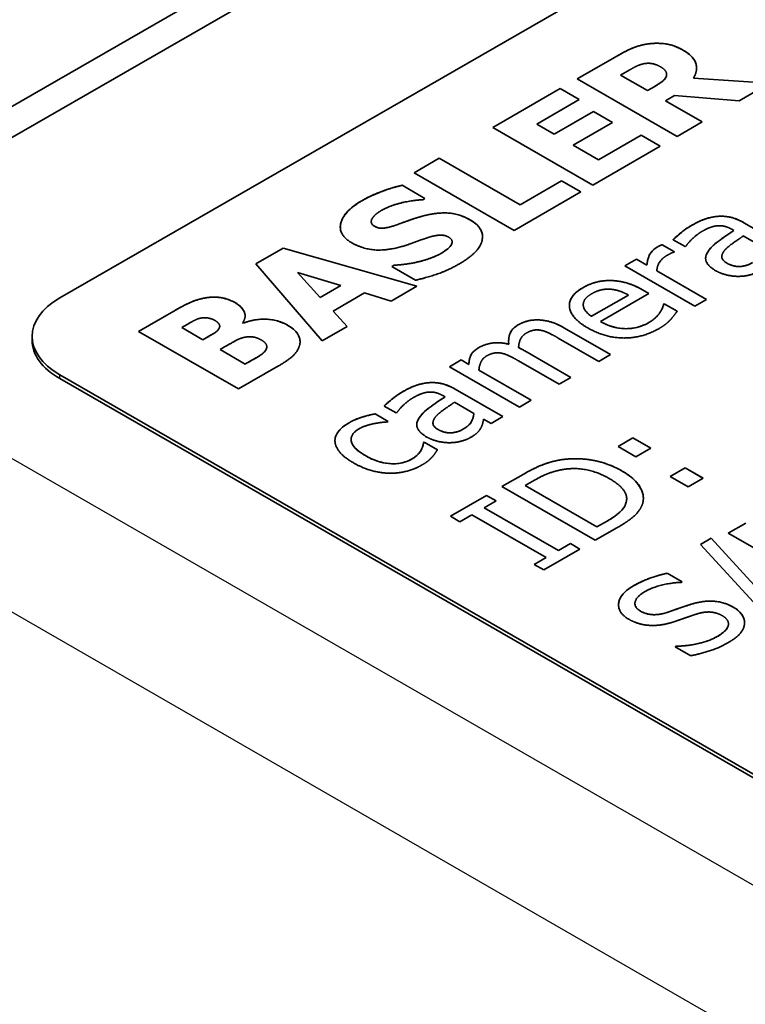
# Model space of a CAD drawing. Header units: millimetres. Extents: x 0 to 210, y 0 to 149.
# Tile 17 of 24: x 141 to 145, y 124 to 129. Entities that reach past the tile are written whole.
import ezdxf

# ---------------------------------------------------------------- set-up
doc = ezdxf.new("R2010")
doc.units = ezdxf.units.MM
doc.header["$LTSCALE"] = 0.5
doc.layers.add('Sichtbar (ISO)', color=7, linetype='Continuous', lineweight=35)
doc.layers.add('Sichtbar schmal (ISO)', color=7, linetype='Continuous', lineweight=25)

msp = doc.modelspace()

# ---------------------------------------------------------------- linework, layer by layer
at = {"layer": 'Sichtbar (ISO)'}
for p, q in [((148.8947, 133.0688), (139.3487, 127.5716)), ((139.4918, 127.489), (148.9671, 132.9455)), ((141.2243, 127.4891), (149.0025, 131.9682)), ((144.349, 128.8377), (144.349, 128.8377)), ((143.9699, 128.6521), (144.1831, 128.7748)), ((143.97, 128.6521), (144.1831, 128.7748)), ((144.2446, 128.6979), (144.1999, 128.6721)), ((144.5003, 128.3467), (143.9699, 128.6521)), ((144.1999, 128.6721), (144.3426, 128.59)), ((144.1999, 128.6721), (144.3426, 128.5899)), ((144.1999, 128.6721), (144.1999, 128.6721)), ((144.4438, 128.6748), (144.4438, 128.6749)), ((144.5862, 128.656), (144.5862, 128.6561)), ((144.5862, 128.6561), (144.9902, 128.6288)), ((144.5862, 128.656), (144.9901, 128.6288)), ((143.5213, 128.3937), (143.8797, 128.6001)), ((143.5213, 128.3937), (143.8797, 128.6001)), ((143.8797, 128.6001), (143.9807, 128.5419)), ((143.8797, 128.6001), (143.8797, 128.6001)), ((143.8797, 128.6001), (143.9807, 128.542)), ((144.3426, 128.59), (144.3808, 128.612)), ((144.3426, 128.5899), (144.3808, 128.612)), ((144.3426, 128.5899), (144.3426, 128.59)), ((144.9902, 128.6288), (144.8282, 128.5355)), ((143.9807, 128.542), (143.7546, 128.4118)), ((144.4861, 128.5628), (144.438, 128.535)), ((144.438, 128.535), (144.6326, 128.4229)), ((144.438, 128.535), (144.438, 128.535)), ((144.438, 128.535), (144.6326, 128.4229)), ((144.8282, 128.5355), (144.4861, 128.5628)), ((143.8479, 128.358), (144.0563, 128.4781)), ((143.8479, 128.3581), (144.0563, 128.4781)), ((144.0563, 128.4781), (144.1573, 128.4199)), ((144.0563, 128.4781), (144.0563, 128.4781)), ((144.0563, 128.4781), (144.1573, 128.42)), ((144.6326, 128.4229), (144.5003, 128.3467)), ((144.0516, 128.0883), (143.5213, 128.3937)), ((143.7546, 128.4117), (143.7546, 128.4118)), ((143.7546, 128.4118), (143.8479, 128.3581)), ((143.7546, 128.4117), (143.8479, 128.358)), ((144.1573, 128.42), (143.9489, 128.2999)), ((143.8479, 128.358), (143.8479, 128.3581)), ((144.083, 128.2227), (144.309, 128.3529)), ((144.083, 128.2227), (144.309, 128.3528)), ((144.309, 128.3528), (144.309, 128.3529)), ((144.309, 128.3529), (144.41, 128.2947)), ((144.309, 128.3528), (144.41, 128.2947)), ((143.9489, 128.2999), (144.083, 128.2227)), ((143.9489, 128.2999), (144.083, 128.2227)), ((143.9489, 128.2999), (143.9489, 128.2999)), ((144.41, 128.2947), (144.0516, 128.0883)), ((143.104, 128.1534), (143.2372, 128.2301)), ((143.104, 128.1534), (143.2372, 128.2301)), ((143.2372, 128.2301), (143.6665, 127.9829)), ((143.2372, 128.2301), (143.2372, 128.2301)), ((143.2372, 128.2301), (143.6665, 127.9829)), ((144.083, 128.2227), (144.083, 128.2227)), ((143.6343, 127.848), (143.104, 128.1534)), ((143.6665, 127.9829), (143.887, 128.1099)), ((143.6665, 127.9829), (143.887, 128.1098)), ((143.887, 128.1099), (143.988, 128.0517)), ((143.887, 128.1098), (143.887, 128.1099)), ((143.887, 128.1098), (143.988, 128.0517)), ((143.0408, 128.0868), (143.162, 128.017)), ((143.0408, 128.0868), (143.0408, 128.0868)), ((143.0408, 128.0868), (143.162, 128.017)), ((143.162, 128.017), (143.1504, 128.0104)), ((143.988, 128.0517), (143.6343, 127.848)), ((143.6665, 127.9829), (143.6665, 127.9829)), ((143.1491, 127.9235), (143.1491, 127.9235)), ((142.877, 127.8948), (142.877, 127.8948)), ((144.801, 127.8469), (144.789, 127.8538)), ((144.801, 127.8469), (144.801, 127.8469)), ((144.854, 127.8885), (145.1079, 127.7423)), ((144.854, 127.8884), (145.1078, 127.7422)), ((144.5423, 127.7617), (144.4785, 127.7984)), ((144.9538, 127.7589), (144.8508, 127.8183)), ((142.2646, 127.6701), (142.4099, 127.7537)), ((142.2647, 127.67), (142.4099, 127.7537)), ((142.4099, 127.7537), (143.1194, 127.5515)), ((142.4099, 127.7537), (142.4099, 127.7537)), ((142.4099, 127.7537), (143.1194, 127.5515)), ((143.2991, 127.7673), (143.2991, 127.7673)), ((143.3057, 127.7872), (143.3057, 127.7872)), ((144.4204, 127.7718), (144.4853, 127.7344)), ((144.4204, 127.7718), (144.4204, 127.7718)), ((144.4204, 127.7718), (144.4853, 127.7344)), ((144.5459, 127.7637), (144.5423, 127.7617)), ((144.2214, 127.6596), (144.284, 127.6956)), ((144.2214, 127.6595), (144.284, 127.6956)), ((144.284, 127.6956), (144.284, 127.6956)), ((144.284, 127.6956), (144.3393, 127.6637)), ((144.284, 127.6956), (144.3393, 127.6637)), ((144.4853, 127.7344), (144.4821, 127.7326)), ((144.6634, 127.7353), (144.6634, 127.7353)), ((144.7368, 127.7075), (144.7368, 127.7076)), ((142.6158, 127.2615), (142.2646, 127.6701)), ((142.9858, 127.6562), (142.9978, 127.6631)), ((142.9858, 127.6562), (142.9978, 127.6631)), ((143.1121, 127.5835), (142.9858, 127.6562)), ((142.9978, 127.6631), (142.9978, 127.6631)), ((144.5928, 127.4457), (144.2214, 127.6596)), ((144.3393, 127.6637), (144.3393, 127.6637)), ((142.7155, 127.5545), (142.486, 127.6243)), ((142.486, 127.6243), (142.6067, 127.4919)), ((142.486, 127.6242), (142.486, 127.6243)), ((142.486, 127.6242), (142.6067, 127.4918)), ((144.3919, 127.6335), (144.6554, 127.4817)), ((144.3919, 127.6334), (144.3919, 127.6335)), ((144.3919, 127.6334), (144.6554, 127.4817)), ((142.6067, 127.4919), (142.7155, 127.5545)), ((142.6067, 127.4918), (142.7155, 127.5545)), ((142.7155, 127.5545), (142.7155, 127.5545)), ((143.1194, 127.5515), (142.9823, 127.4726)), ((144.1476, 127.5815), (144.1476, 127.5815)), ((141.9973, 127.4894), (141.9973, 127.4894)), ((142.6067, 127.4918), (142.6067, 127.4919)), ((142.841, 127.5159), (142.6742, 127.4199)), ((142.9823, 127.4726), (142.841, 127.5159)), ((144.0453, 127.3919), (144.2415, 127.5048)), ((144.0453, 127.3918), (144.2415, 127.5048)), ((144.3502, 127.5124), (144.0931, 127.3644)), ((144.2415, 127.5048), (144.2415, 127.5048)), ((144.3161, 127.5321), (144.3502, 127.5124)), ((144.3161, 127.532), (144.3501, 127.5124)), ((144.6554, 127.4817), (144.5928, 127.4457)), ((144.0016, 127.4521), (144.0016, 127.4521)), ((144.428, 127.4556), (144.4316, 127.4577)), ((144.428, 127.4556), (144.4316, 127.4576)), ((144.428, 127.4556), (144.428, 127.4556)), ((144.4316, 127.4576), (144.4316, 127.4577)), ((144.4316, 127.4577), (144.4998, 127.4184)), ((144.4316, 127.4576), (144.4998, 127.4184)), ((141.6423, 127.3117), (141.8293, 127.4194)), ((141.6424, 127.3117), (141.8293, 127.4193)), ((142.6742, 127.4199), (142.749, 127.3382)), ((142.6742, 127.4198), (142.6742, 127.4199)), ((142.6742, 127.4198), (142.749, 127.3382)), ((144.0453, 127.3918), (144.0453, 127.3919)), ((144.4087, 127.4117), (144.4087, 127.4117)), ((141.8804, 127.3375), (141.8714, 127.3323)), ((141.8714, 127.3323), (141.984, 127.2674)), ((141.8714, 127.3322), (141.8714, 127.3323)), ((141.8714, 127.3322), (141.984, 127.2674)), ((142.0687, 127.3255), (142.0687, 127.3256)), ((142.073, 127.3394), (142.073, 127.3394)), ((142.1946, 127.357), (142.1972, 127.3555)), ((142.1946, 127.357), (142.1946, 127.357)), ((142.1946, 127.357), (142.1972, 127.3555)), ((142.1972, 127.3555), (142.1972, 127.3555)), ((142.749, 127.3382), (142.6158, 127.2615)), ((143.7653, 127.3724), (143.7653, 127.3725)), ((143.9021, 127.3297), (144.1468, 127.1888)), ((143.9021, 127.3297), (144.1468, 127.1888)), ((144.0931, 127.3643), (144.0931, 127.3644)), ((141.0779, 127.265), (141.0779, 127.2855)), ((142.1727, 127.0063), (141.6423, 127.3117)), ((141.984, 127.2674), (142.0008, 127.2771)), ((141.984, 127.2674), (142.0008, 127.277)), ((144.0842, 127.1528), (143.8692, 127.2766)), ((141.984, 127.2674), (141.984, 127.2674)), ((142.0992, 127.2293), (142.0747, 127.2152)), ((142.323, 127.2301), (142.323, 127.2302)), ((143.6065, 127.2435), (143.6065, 127.2436)), ((143.6586, 127.226), (143.6586, 127.226)), ((142.0747, 127.2152), (142.2083, 127.1382)), ((142.0747, 127.2152), (142.2083, 127.1382)), ((142.0747, 127.2152), (142.0747, 127.2152)), ((142.3171, 127.2127), (142.3171, 127.2127)), ((143.6915, 127.2085), (143.9362, 127.0676)), ((143.6915, 127.2084), (143.9362, 127.0675)), ((144.1468, 127.1888), (144.0842, 127.1528)), ((142.3845, 127.1283), (142.1727, 127.0063)), ((142.2083, 127.1382), (142.2156, 127.1424)), ((142.2083, 127.1382), (142.2156, 127.1424)), ((142.2083, 127.1382), (142.2083, 127.1382)), ((143.2916, 127.1241), (143.3542, 127.1602)), ((143.6631, 126.9102), (143.2916, 127.1241)), ((143.2917, 127.1241), (143.3542, 127.1601)), ((143.3542, 127.1601), (143.3542, 127.1602)), ((143.3542, 127.1602), (143.3951, 127.1366)), ((143.3542, 127.1601), (143.3951, 127.1366)), ((143.3951, 127.1366), (143.3951, 127.1366)), ((143.8736, 127.0315), (143.6586, 127.1553)), ((146.7044, 123.9261), (141.2243, 127.0819)), ((143.4481, 127.1061), (143.7256, 126.9463)), ((143.4481, 127.1061), (143.4481, 127.1061)), ((143.4481, 127.1061), (143.7256, 126.9463)), ((143.9362, 127.0676), (143.8736, 127.0315)), ((141.2243, 127.0614), (146.7044, 123.9057)), ((143.2684, 126.9643), (143.2563, 126.9712)), ((143.2684, 126.9643), (143.2684, 126.9643)), ((143.3213, 127.0059), (143.5752, 126.8597)), ((143.3213, 127.0058), (143.5752, 126.8596)), ((143.0096, 126.8791), (142.9459, 126.9158)), ((143.4212, 126.8763), (143.3181, 126.9357)), ((143.7256, 126.9463), (143.6631, 126.9102)), ((142.8973, 126.8739), (142.8973, 126.874)), ((142.8973, 126.874), (142.9675, 126.8336)), ((142.8973, 126.8739), (142.9675, 126.8335)), ((143.0133, 126.8811), (143.0096, 126.8791)), ((143.4212, 126.8763), (143.4212, 126.8763)), ((143.5752, 126.8597), (143.5126, 126.8236)), ((142.9675, 126.8336), (142.9639, 126.8315)), ((143.1308, 126.8527), (143.1308, 126.8527)), ((143.2042, 126.8249), (143.2042, 126.825)), ((143.5126, 126.8236), (143.4733, 126.8463)), ((142.7704, 126.7388), (142.7704, 126.7389)), ((143.154, 126.722), (143.1577, 126.7241)), ((143.154, 126.722), (143.1577, 126.724)), ((143.154, 126.722), (143.154, 126.722)), ((143.1577, 126.724), (143.1577, 126.7241)), ((143.1577, 126.7241), (143.2279, 126.6837)), ((143.1577, 126.724), (143.2278, 126.6836)), ((144.186, 126.7006), (144.2654, 126.7463)), ((144.186, 126.7006), (144.2654, 126.7463)), ((144.2807, 126.6461), (144.186, 126.7006)), ((144.2654, 126.7463), (144.3601, 126.6918)), ((144.2654, 126.7463), (144.2654, 126.7463)), ((144.2654, 126.7463), (144.3601, 126.6918)), ((144.3601, 126.6918), (144.2807, 126.6461)), ((143.5703, 126.4883), (143.683, 126.5532)), ((143.5703, 126.4883), (143.683, 126.5532)), ((144.4628, 126.5412), (144.5422, 126.5869)), ((144.4628, 126.5412), (144.5422, 126.5869)), ((144.5574, 126.4867), (144.4628, 126.5412)), ((144.5422, 126.5869), (144.6369, 126.5324)), ((144.5422, 126.5869), (144.5422, 126.5869)), ((144.5422, 126.5869), (144.6368, 126.5324)), ((144.0653, 126.2033), (143.5703, 126.4883)), ((143.7432, 126.5223), (143.693, 126.4934)), ((143.693, 126.4934), (144.0741, 126.2739)), ((143.693, 126.4933), (143.693, 126.4934)), ((143.693, 126.4933), (144.0741, 126.2739)), ((144.6369, 126.5324), (144.5574, 126.4867)), ((143.2971, 126.331), (143.4889, 126.4414)), ((143.2972, 126.331), (143.4889, 126.4414)), ((143.4889, 126.4414), (143.5394, 126.4123)), ((143.4889, 126.4414), (143.4889, 126.4414)), ((143.4889, 126.4414), (143.5394, 126.4123)), ((143.5394, 126.4123), (143.4764, 126.376)), ((144.2281, 126.4005), (144.2281, 126.4005)), ((144.232, 126.4233), (144.232, 126.4234)), ((143.4107, 126.3382), (143.3477, 126.3019)), ((143.8046, 126.1113), (143.4107, 126.3382)), ((143.4764, 126.376), (143.8703, 126.1492)), ((143.4764, 126.376), (143.4764, 126.376)), ((143.4764, 126.376), (143.8703, 126.1492)), ((143.3477, 126.3019), (143.2971, 126.331)), ((144.0741, 126.2739), (144.1242, 126.3028)), ((144.0741, 126.2739), (144.1242, 126.3028)), ((144.7707, 126.241), (144.8642, 126.2948)), ((144.7708, 126.2409), (144.8642, 126.2947)), ((144.1792, 126.2689), (144.0653, 126.2033)), ((144.0741, 126.2739), (144.0741, 126.2739)), ((145.2657, 125.9559), (144.7707, 126.241)), ((143.8703, 126.1492), (143.9333, 126.1855)), ((143.8703, 126.1492), (143.9333, 126.1854)), ((143.9333, 126.1854), (143.9333, 126.1855)), ((143.9333, 126.1855), (143.9838, 126.1564)), ((143.9333, 126.1854), (143.9838, 126.1563)), ((144.6231, 126.1814), (144.6801, 126.2142)), ((144.6231, 126.1813), (144.6801, 126.2141)), ((145.0547, 125.7106), (144.6231, 126.1814)), ((144.6801, 126.2141), (144.6801, 126.2142)), ((144.6801, 126.2142), (145.1109, 125.743)), ((144.6801, 126.2141), (145.1109, 125.7429)), ((143.9838, 126.1564), (143.7921, 126.046)), ((143.8703, 126.1492), (143.8703, 126.1492)), ((143.7416, 126.075), (143.8046, 126.1113)), ((143.7416, 126.0751), (143.8046, 126.1113)), ((143.7921, 126.046), (143.7416, 126.0751)), ((143.8046, 126.1113), (143.8046, 126.1113)), ((144.4474, 126.028), (144.5261, 125.9827)), ((144.4474, 126.028), (144.4474, 126.028)), ((144.4474, 126.028), (144.526, 125.9827)), ((144.5261, 125.9827), (144.5212, 125.98)), ((144.2758, 125.8673), (144.2758, 125.8673)), ((144.7718, 125.7596), (144.7718, 125.7597)), ((144.4896, 125.6383), (144.4944, 125.6411)), ((144.4896, 125.6383), (144.4944, 125.6411)), ((144.5722, 125.5907), (144.4896, 125.6383)), ((144.4944, 125.6411), (144.4944, 125.6411))]:
    msp.add_line(p, q, dxfattribs=at)
for centre, major_axis, ratio, start_param, end_param in [((140.975, 126.205), (-3.5099, -6.0951), 0.578093, 3.160146, 6.264632), ((141.5779, 127.2855), (-0.5, 0), 0.575862, 5.497787, 7.068583), ((141.5779, 127.265), (-0.5, 0), 0.575862, 0, 0.785398)]:
    msp.add_ellipse(centre, major_axis=major_axis, ratio=ratio, start_param=start_param, end_param=end_param, dxfattribs=at)
for points, knots in [([(144.349, 128.8377), (144.3679, 128.8401), (144.3871, 128.841), (144.437, 128.839), (144.4579, 128.8338), (144.488, 128.8262), (144.5095, 128.8165), (144.5282, 128.8057)], [-0.02212042, -0.02212042, -0.02212042, -0.02212042, -0.01969715, -0.01969715, -0.01586883, -0.01586883, 0, 0, 0, 0]), ([(144.1831, 128.7748), (144.227, 128.8001), (144.2552, 128.8116), (144.291, 128.8262), (144.3188, 128.8335), (144.349, 128.8377)], [-0.02633194, -0.02633194, -0.02633194, -0.02633194, -0.01864917, -0.01864917, 0, 0, 0, 0]), ([(144.5282, 128.8057), (144.5499, 128.7933), (144.5693, 128.7791), (144.591, 128.7533), (144.6, 128.7392), (144.6024, 128.7156), (144.6026, 128.7127), (144.6026, 128.7097)], [-0.07820456, -0.07820456, -0.07820456, -0.07820456, -0.04380744, -0.04380744, -0.02235076, -0.02235076, -0.01924056, -0.01924056, -0.01924056, -0.01924056]), ([(144.3808, 128.612), (144.4187, 128.6338), (144.4302, 128.6461), (144.4383, 128.6552), (144.4419, 128.6615), (144.4431, 128.6681)], [-0.01066356, -0.01066356, -0.01066356, -0.01066356, -0.00698815, -0.00698815, 0, 0, 0, 0]), ([(142.8272, 128.0049), (142.8692, 128.0291), (142.908, 128.0448), (142.9654, 128.0666), (143.0023, 128.0782), (143.0408, 128.0868)], [-0.04127911, -0.04127911, -0.04127911, -0.04127911, -0.02474, -0.02474, 0, 0, 0, 0]), ([(142.7128, 127.8651), (142.7128, 127.8657), (142.7128, 127.8662), (142.7132, 127.8849), (142.72, 127.9074), (142.7581, 127.9589), (142.7899, 127.9834), (142.8272, 128.0049)], [-0.05911222, -0.05911222, -0.05911222, -0.05911222, -0.05830414, -0.05830414, -0.03162679, -0.03162679, 0, 0, 0, 0]), ([(143.0172, 127.8792), (143.0382, 127.8868), (143.0592, 127.8944), (143.1023, 127.9098), (143.1258, 127.917), (143.1491, 127.9235)], [-0.03043191, -0.03043191, -0.03043191, -0.03043191, -0.0155326, -0.0155326, 0, 0, 0, 0]), ([(143.1491, 127.9235), (143.1689, 127.9287), (143.1898, 127.9333), (143.2295, 127.9389), (143.2485, 127.9404), (143.2888, 127.9401), (143.3094, 127.9378), (143.3567, 127.926), (143.3799, 127.9158), (143.4001, 127.9042)], [-0.05742272, -0.05742272, -0.05742272, -0.05742272, -0.04326426, -0.04326426, -0.03095566, -0.03095566, -0.01711897, -0.01711897, 0, 0, 0, 0]), ([(143.4001, 127.9042), (143.4118, 127.8974), (143.4225, 127.8901), (143.4404, 127.8746), (143.4476, 127.8667), (143.4629, 127.8439), (143.4673, 127.8291), (143.4673, 127.8138)], [-0.12284855, -0.12284855, -0.12284855, -0.12284855, -0.10612901, -0.10612901, -0.09029004, -0.09029004, -0.0634258, -0.0634258, -0.0634258, -0.0634258]), ([(144.5752, 127.8734), (144.6064, 127.8914), (144.6308, 127.9022), (144.6706, 127.9156), (144.6919, 127.92), (144.7148, 127.9219)], [-0.02767211, -0.02767211, -0.02767211, -0.02767211, -0.01384626, -0.01384626, 0, 0, 0, 0]), ([(144.7148, 127.9219), (144.7265, 127.9229), (144.7383, 127.923), (144.7616, 127.9213), (144.773, 127.9195), (144.8108, 127.9105), (144.8341, 127.8999), (144.854, 127.8884)], [-0.03229113, -0.03229113, -0.03229113, -0.03229113, -0.02445745, -0.02445745, -0.01684085, -0.01684085, 0, 0, 0, 0]), ([(142.877, 127.8948), (142.877, 127.8939), (142.877, 127.8931), (142.8776, 127.8865), (142.8796, 127.8827), (142.8843, 127.8761), (142.8883, 127.8727), (142.8934, 127.8698)], [-0.0078737, -0.0078737, -0.0078737, -0.0078737, -0.007410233, -0.007410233, -0.004354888, -0.004354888, 0, 0, 0, 0]), ([(142.8934, 127.8698), (142.898, 127.8671), (142.903, 127.8648), (142.914, 127.8614), (142.9195, 127.8602), (142.935, 127.8587), (142.9432, 127.8595), (142.9662, 127.8625), (142.9899, 127.8693), (143.0172, 127.8792)], [-0.03159333, -0.03159333, -0.03159333, -0.03159333, -0.02802741, -0.02802741, -0.02472175, -0.02472175, -0.01934154, -0.01934154, 0, 0, 0, 0]), ([(144.4785, 127.7984), (144.4913, 127.8114), (144.5121, 127.8288), (144.5344, 127.8476), (144.5537, 127.861), (144.5752, 127.8734)], [-0.02365142, -0.02365142, -0.02365142, -0.02365142, -0.01824551, -0.01824551, 0, 0, 0, 0]), ([(144.6634, 127.7353), (144.68, 127.7612), (144.7072, 127.7816), (144.7438, 127.8089), (144.7722, 127.8283), (144.801, 127.8469)], [-0.03594702, -0.03594702, -0.03594702, -0.03594702, -0.02593098, -0.02593098, 0, 0, 0, 0]), ([(143.2492, 127.7267), (143.2613, 127.7337), (143.2749, 127.7439), (143.2884, 127.7547), (143.2952, 127.7611), (143.2991, 127.7673)], [-0.01228092, -0.01228092, -0.01228092, -0.01228092, -0.00682803, -0.00682803, 0, 0, 0, 0]), ([(143.2991, 127.7673), (143.3014, 127.7707), (143.3032, 127.7742), (143.3052, 127.781), (143.3057, 127.7841), (143.3057, 127.7872)], [-0.0216712, -0.0216712, -0.0216712, -0.0216712, -0.01596068, -0.01596068, -0.0111088, -0.0111088, -0.0111088, -0.0111088]), ([(144.3393, 127.6637), (144.343, 127.7011), (144.3531, 127.7204), (144.3706, 127.7424), (144.3803, 127.7511), (144.3931, 127.7584)], [-0.02518167, -0.02518167, -0.02518167, -0.02518167, -0.01080812, -0.01080812, 0, 0, 0, 0]), ([(144.3931, 127.7584), (144.4008, 127.7629), (144.4051, 127.7651), (144.4118, 127.7684), (144.4161, 127.7702), (144.4204, 127.7718)], [-0.005226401, -0.005226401, -0.005226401, -0.005226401, -0.003044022, -0.003044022, 0, 0, 0, 0]), ([(142.9978, 127.6631), (143.0622, 127.6661), (143.1106, 127.6763), (143.1823, 127.6954), (143.2186, 127.709), (143.2492, 127.7267)], [-0.0473825, -0.0473825, -0.0473825, -0.0473825, -0.0260229, -0.0260229, 0, 0, 0, 0]), ([(144.7368, 127.7075), (144.7368, 127.7074), (144.7368, 127.7072), (144.7369, 127.7015), (144.739, 127.6962), (144.7478, 127.6844), (144.7556, 127.6785), (144.7645, 127.6734)], [-0.01350109, -0.01350109, -0.01350109, -0.01350109, -0.01336056, -0.01336056, -0.00759544, -0.00759544, 0, 0, 0, 0]), ([(144.7645, 127.6734), (144.7704, 127.67), (144.7768, 127.6668), (144.7898, 127.6618), (144.7963, 127.6598), (144.8119, 127.6566), (144.8208, 127.6557), (144.8369, 127.6561), (144.8473, 127.6569), (144.875, 127.6642), (144.8882, 127.6703), (144.8997, 127.6769)], [-0.04853956, -0.04853956, -0.04853956, -0.04853956, -0.03841106, -0.03841106, -0.02944003, -0.02944003, -0.01823388, -0.01823388, -0.00971851, -0.00971851, 0, 0, 0, 0]), ([(143.9279, 127.4496), (143.9279, 127.45), (143.9279, 127.4504), (143.9282, 127.4671), (143.9335, 127.4828), (143.9569, 127.515), (143.9758, 127.5301), (143.9988, 127.5433)], [-0.03684647, -0.03684647, -0.03684647, -0.03684647, -0.03641356, -0.03641356, -0.01948952, -0.01948952, 0, 0, 0, 0]), ([(143.9988, 127.5433), (144.0112, 127.5505), (144.0247, 127.5571), (144.0501, 127.5671), (144.0643, 127.5718), (144.1025, 127.58), (144.1247, 127.582), (144.1476, 127.5815)], [-0.03869905, -0.03869905, -0.03869905, -0.03869905, -0.02447399, -0.02447399, -0.01373734, -0.01373734, 0, 0, 0, 0]), ([(144.1476, 127.5815), (144.1616, 127.5812), (144.1754, 127.5801), (144.2069, 127.5754), (144.2215, 127.5716), (144.2619, 127.5604), (144.2912, 127.5463), (144.3161, 127.532)], [-0.0312227, -0.0312227, -0.0312227, -0.0312227, -0.02685357, -0.02685357, -0.02106877, -0.02106877, 0, 0, 0, 0]), ([(141.8293, 127.4193), (141.8809, 127.449), (141.9074, 127.4614), (141.9452, 127.4774), (141.9701, 127.4847), (141.9973, 127.4894)], [-0.02815327, -0.02815327, -0.02815327, -0.02815327, -0.01703231, -0.01703231, 0, 0, 0, 0]), ([(141.9973, 127.4894), (142.0139, 127.4924), (142.031, 127.4939), (142.0585, 127.4934), (142.0755, 127.4923), (142.1182, 127.482), (142.1374, 127.474), (142.1542, 127.4644)], [-0.05073411, -0.05073411, -0.05073411, -0.05073411, -0.02776028, -0.02776028, -0.01424676, -0.01424676, 0, 0, 0, 0]), ([(142.1542, 127.4644), (142.1634, 127.4591), (142.1717, 127.4534), (142.1858, 127.4412), (142.1915, 127.4349), (142.201, 127.421), (142.2077, 127.4087), (142.2077, 127.3935), (142.2077, 127.3935), (142.2077, 127.3935)], [-0.05873866, -0.05873866, -0.05873866, -0.05873866, -0.04356786, -0.04356786, -0.02902639, -0.02902639, -0.0132109, -0.0132109, -0.01319626, -0.01319626, -0.01319626, -0.01319626]), ([(144.0016, 127.4521), (144.0021, 127.4413), (144.0057, 127.4309), (144.0186, 127.4135), (144.0279, 127.4037), (144.0453, 127.3918)], [-0.03746271, -0.03746271, -0.03746271, -0.03746271, -0.0161752, -0.0161752, 0, 0, 0, 0]), ([(144.4087, 127.4117), (144.4157, 127.423), (144.4196, 127.4308), (144.4247, 127.4428), (144.4271, 127.4494), (144.428, 127.4556)], [-0.01283532, -0.01283532, -0.01283532, -0.01283532, -0.00646856, -0.00646856, 0, 0, 0, 0]), ([(142.1972, 127.3555), (142.215, 127.3622), (142.2341, 127.3678), (142.2733, 127.3749), (142.2927, 127.3767), (142.3265, 127.3765), (142.3467, 127.3755), (142.3945, 127.3636), (142.4156, 127.3544), (142.434, 127.3438)], [-0.07700428, -0.07700428, -0.07700428, -0.07700428, -0.05326514, -0.05326514, -0.03120516, -0.03120516, -0.01560162, -0.01560162, 0, 0, 0, 0]), ([(144.349, 127.3583), (144.3681, 127.3693), (144.3794, 127.3793), (144.3941, 127.3929), (144.4024, 127.4021), (144.4087, 127.4117)], [-0.01663413, -0.01663413, -0.01663413, -0.01663413, -0.01067031, -0.01067031, 0, 0, 0, 0]), ([(142.0008, 127.277), (142.0153, 127.2854), (142.0364, 127.2977), (142.0513, 127.3071), (142.061, 127.3133), (142.0687, 127.3255)], [-0.05768855, -0.05768855, -0.05768855, -0.05768855, -0.01354817, -0.01354817, 0, 0, 0, 0]), ([(142.434, 127.3438), (142.4478, 127.3359), (142.4603, 127.3271), (142.48, 127.3084), (142.4867, 127.2993), (142.4967, 127.2785), (142.4993, 127.2678), (142.4993, 127.2569)], [-0.03893306, -0.03893306, -0.03893306, -0.03893306, -0.02715307, -0.02715307, -0.01613767, -0.01613767, -0.00467434, -0.00467434, -0.00467434, -0.00467434]), ([(143.6058, 127.2591), (143.6058, 127.2674), (143.6064, 127.2757), (143.6115, 127.3013), (143.6181, 127.3116), (143.6294, 127.3274), (143.641, 127.3373), (143.6558, 127.3458)], [-0.02027731, -0.02027731, -0.02027731, -0.02027731, -0.01785925, -0.01785925, -0.01262487, -0.01262487, 0, 0, 0, 0]), ([(143.6558, 127.3458), (143.6651, 127.3512), (143.6751, 127.356), (143.6948, 127.3634), (143.7057, 127.3669), (143.7336, 127.3722), (143.7493, 127.3731), (143.7653, 127.3724)], [-0.02753293, -0.02753293, -0.02753293, -0.02753293, -0.01761057, -0.01761057, -0.00963101, -0.00963101, 0, 0, 0, 0]), ([(143.7653, 127.3724), (143.7763, 127.372), (143.787, 127.3709), (143.8109, 127.3668), (143.8225, 127.3638), (143.8555, 127.3541), (143.8799, 127.3425), (143.9021, 127.3297)], [-0.02967983, -0.02967983, -0.02967983, -0.02967983, -0.02493567, -0.02493567, -0.01888334, -0.01888334, 0, 0, 0, 0]), ([(144.0931, 127.3643), (144.1052, 127.3573), (144.1184, 127.3507), (144.1449, 127.3401), (144.1582, 127.3357), (144.1948, 127.3273), (144.2143, 127.326), (144.2495, 127.3262), (144.2684, 127.3285), (144.3101, 127.3388), (144.3308, 127.3479), (144.349, 127.3583)], [-0.04894406, -0.04894406, -0.04894406, -0.04894406, -0.04234185, -0.04234185, -0.03651351, -0.03651351, -0.02718685, -0.02718685, -0.0153815, -0.0153815, 0, 0, 0, 0]), ([(143.3951, 127.1366), (143.3951, 127.1542), (143.398, 127.177), (143.4191, 127.2066), (143.4307, 127.2162), (143.4453, 127.2246)], [-0.03329667, -0.03329667, -0.03329667, -0.03329667, -0.01236247, -0.01236247, 0, 0, 0, 0]), ([(143.4453, 127.2246), (143.4541, 127.2297), (143.4637, 127.2343), (143.4842, 127.2419), (143.4947, 127.245), (143.5248, 127.2512), (143.5397, 127.2517), (143.5699, 127.2511), (143.5888, 127.248), (143.6065, 127.2435)], [-0.02603332, -0.02603332, -0.02603332, -0.02603332, -0.02197534, -0.02197534, -0.01812863, -0.01812863, -0.01161724, -0.01161724, 0, 0, 0, 0]), ([(143.6586, 127.226), (143.6647, 127.2229), (143.6709, 127.2197), (143.6791, 127.2155), (143.6856, 127.2118), (143.6915, 127.2084)], [-0.006591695, -0.006591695, -0.006591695, -0.006591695, -0.005026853, -0.005026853, 0, 0, 0, 0]), ([(142.2156, 127.1424), (142.2317, 127.1517), (142.2686, 127.173), (142.2914, 127.1869), (142.3056, 127.1957), (142.3171, 127.2127)], [-0.08583698, -0.08583698, -0.08583698, -0.08583698, -0.01894545, -0.01894545, 0, 0, 0, 0]), ([(143.0425, 126.9908), (143.0737, 127.0088), (143.0982, 127.0196), (143.138, 127.033), (143.1593, 127.0375), (143.1821, 127.0393)], [-0.02767211, -0.02767211, -0.02767211, -0.02767211, -0.01384626, -0.01384626, 0, 0, 0, 0]), ([(143.1821, 127.0393), (143.1939, 127.0403), (143.2057, 127.0404), (143.2289, 127.0387), (143.2404, 127.0369), (143.2781, 127.0279), (143.3015, 127.0173), (143.3213, 127.0058)], [-0.03229113, -0.03229113, -0.03229113, -0.03229113, -0.02445745, -0.02445745, -0.01684085, -0.01684085, 0, 0, 0, 0]), ([(142.9459, 126.9158), (142.9587, 126.9288), (142.9795, 126.9462), (143.0018, 126.965), (143.021, 126.9784), (143.0425, 126.9908)], [-0.02365142, -0.02365142, -0.02365142, -0.02365142, -0.01824551, -0.01824551, 0, 0, 0, 0]), ([(143.1308, 126.8527), (143.1473, 126.8786), (143.1745, 126.899), (143.2112, 126.9263), (143.2396, 126.9457), (143.2684, 126.9643)], [-0.03594702, -0.03594702, -0.03594702, -0.03594702, -0.02593098, -0.02593098, 0, 0, 0, 0]), ([(142.7593, 126.8273), (142.7888, 126.8443), (142.8159, 126.8529), (142.8493, 126.8632), (142.8731, 126.8694), (142.8973, 126.8739)], [-0.02280451, -0.02280451, -0.02280451, -0.02280451, -0.01525855, -0.01525855, 0, 0, 0, 0]), ([(143.367, 126.7943), (143.3765, 126.7997), (143.3848, 126.8056), (143.3986, 126.8185), (143.4039, 126.8252), (143.4116, 126.8393), (143.4193, 126.8545), (143.4212, 126.8763)], [-0.06898773, -0.06898773, -0.06898773, -0.06898773, -0.04542697, -0.04542697, -0.02270849, -0.02270849, 0, 0, 0, 0]), ([(142.6847, 126.7262), (142.6839, 126.7351), (142.685, 126.744), (142.6916, 126.7642), (142.6976, 126.7733), (142.7155, 126.7974), (142.7351, 126.8133), (142.7593, 126.8273)], [-0.03243457, -0.03243457, -0.03243457, -0.03243457, -0.02727492, -0.02727492, -0.02058794, -0.02058794, 0, 0, 0, 0]), ([(143.2042, 126.8249), (143.2042, 126.8248), (143.2042, 126.8246), (143.2043, 126.8189), (143.2063, 126.8136), (143.2151, 126.8019), (143.2229, 126.7959), (143.2319, 126.7908)], [-0.01350109, -0.01350109, -0.01350109, -0.01350109, -0.01336056, -0.01336056, -0.00759544, -0.00759544, 0, 0, 0, 0]), ([(143.2319, 126.7908), (143.2377, 126.7874), (143.2441, 126.7842), (143.2571, 126.7792), (143.2636, 126.7772), (143.2792, 126.774), (143.2881, 126.7731), (143.3043, 126.7735), (143.3146, 126.7743), (143.3423, 126.7816), (143.3556, 126.7877), (143.367, 126.7943)], [-0.04853956, -0.04853956, -0.04853956, -0.04853956, -0.03841106, -0.03841106, -0.02944003, -0.02944003, -0.01823388, -0.01823388, -0.00971851, -0.00971851, 0, 0, 0, 0]), ([(142.7704, 126.7388), (142.7704, 126.7378), (142.7705, 126.7367), (142.7715, 126.7204), (142.7792, 126.7079), (142.8001, 126.6817), (142.822, 126.666), (142.8456, 126.6524)], [-0.03069373, -0.03069373, -0.03069373, -0.03069373, -0.02999186, -0.02999186, -0.02000025, -0.02000025, 0, 0, 0, 0]), ([(143.0919, 126.6344), (143.1019, 126.6402), (143.1108, 126.6465), (143.1292, 126.6629), (143.1348, 126.6712), (143.1472, 126.6903), (143.1529, 126.7059), (143.154, 126.722)], [-0.02431034, -0.02431034, -0.02431034, -0.02431034, -0.02116172, -0.02116172, -0.01678154, -0.01678154, 0, 0, 0, 0]), ([(142.8456, 126.6524), (142.8602, 126.644), (142.8761, 126.6361), (142.9079, 126.6236), (142.9238, 126.6186), (142.9644, 126.6101), (142.9832, 126.6093), (143.0116, 126.6094), (143.0278, 126.6113), (143.0617, 126.6195), (143.0778, 126.6263), (143.0919, 126.6344)], [-0.03962674, -0.03962674, -0.03962674, -0.03962674, -0.03393945, -0.03393945, -0.02900518, -0.02900518, -0.0220567, -0.0220567, -0.01197259, -0.01197259, 0, 0, 0, 0]), ([(143.683, 126.5532), (143.7496, 126.5915), (143.7871, 126.6049), (143.833, 126.6203), (143.8656, 126.6286), (143.8996, 126.6326)], [-0.03191119, -0.03191119, -0.03191119, -0.03191119, -0.02084103, -0.02084103, 0, 0, 0, 0]), ([(143.8996, 126.6326), (143.9297, 126.6361), (143.96, 126.637), (144.0177, 126.6336), (144.0487, 126.6296), (144.1291, 126.61), (144.1715, 126.5915), (144.2085, 126.5703)], [-0.07594697, -0.07594697, -0.07594697, -0.07594697, -0.05232747, -0.05232747, -0.03137371, -0.03137371, 0, 0, 0, 0]), ([(144.2085, 126.5703), (144.2363, 126.5542), (144.2603, 126.5364), (144.3009, 126.4931), (144.3106, 126.4721), (144.3188, 126.4463), (144.3205, 126.4358), (144.3205, 126.4254)], [-0.05268492, -0.05268492, -0.05268492, -0.05268492, -0.03886419, -0.03886419, -0.02267453, -0.02267453, -0.01158908, -0.01158908, -0.01158908, -0.01158908]), ([(144.1242, 126.3028), (144.1665, 126.3271), (144.1866, 126.3442), (144.212, 126.3674), (144.2229, 126.3833), (144.2281, 126.4005)], [-0.0285717, -0.0285717, -0.0285717, -0.0285717, -0.01814093, -0.01814093, 0, 0, 0, 0]), ([(144.2681, 125.9617), (144.3045, 125.9826), (144.3356, 125.9951), (144.384, 126.0128), (144.4148, 126.0216), (144.4474, 126.028)], [-0.03442682, -0.03442682, -0.03442682, -0.03442682, -0.0206597, -0.0206597, 0, 0, 0, 0]), ([(144.1887, 125.8601), (144.1887, 125.8602), (144.1887, 125.8603), (144.1888, 125.8737), (144.1922, 125.8911), (144.2206, 125.9299), (144.2424, 125.9468), (144.2681, 125.9617)], [-0.04405859, -0.04405859, -0.04405859, -0.04405859, -0.04385962, -0.04385962, -0.0218712, -0.0218712, 0, 0, 0, 0]), ([(144.2758, 125.8673), (144.2758, 125.867), (144.2759, 125.8667), (144.276, 125.8595), (144.2783, 125.8528), (144.288, 125.8393), (144.2956, 125.8331), (144.305, 125.8277)], [-0.01551112, -0.01551112, -0.01551112, -0.01551112, -0.01520106, -0.01520106, -0.00799889, -0.00799889, 0, 0, 0, 0]), ([(144.4466, 125.8205), (144.4732, 125.8294), (144.5039, 125.8402), (144.5304, 125.8496), (144.5536, 125.8576), (144.5742, 125.864)], [-0.01881174, -0.01881174, -0.01881174, -0.01881174, -0.0140439, -0.0140439, 0, 0, 0, 0]), ([(144.5742, 125.864), (144.591, 125.8691), (144.6087, 125.8735), (144.643, 125.8791), (144.6594, 125.8806), (144.7013, 125.8806), (144.7213, 125.8769), (144.7586, 125.8678), (144.7792, 125.8591), (144.7972, 125.8487)], [-0.03684111, -0.03684111, -0.03684111, -0.03684111, -0.03011801, -0.03011801, -0.0242507, -0.0242507, -0.01530085, -0.01530085, 0, 0, 0, 0]), ([(144.305, 125.8277), (144.3126, 125.8233), (144.3209, 125.8194), (144.3383, 125.8133), (144.347, 125.8112), (144.3623, 125.809), (144.3753, 125.8076), (144.4122, 125.8108), (144.4302, 125.8151), (144.4466, 125.8205)], [-0.05833418, -0.05833418, -0.05833418, -0.05833418, -0.03938496, -0.03938496, -0.02238487, -0.02238487, -0.01137512, -0.01137512, 0, 0, 0, 0]), ([(144.7972, 125.8487), (144.808, 125.8425), (144.8174, 125.8357), (144.835, 125.8196), (144.8415, 125.8111), (144.8543, 125.7906), (144.8583, 125.7767), (144.8574, 125.7624)], [-0.02935777, -0.02935777, -0.02935777, -0.02935777, -0.02270831, -0.02270831, -0.01494996, -0.01494996, -0.00001414, -0.00001414, -0.00001414, -0.00001414]), ([(144.7114, 125.6921), (144.7228, 125.6987), (144.7338, 125.7059), (144.7511, 125.72), (144.7581, 125.727), (144.7699, 125.7441), (144.7718, 125.7524), (144.7718, 125.7596)], [-0.03684911, -0.03684911, -0.03684911, -0.03684911, -0.0302191, -0.0302191, -0.02458235, -0.02458235, -0.01710824, -0.01710824, -0.01710824, -0.01710824]), ([(144.4944, 125.6411), (144.5176, 125.6415), (144.5406, 125.6432), (144.5879, 125.6498), (144.6098, 125.6545), (144.6593, 125.6678), (144.6876, 125.6784), (144.7114, 125.6921)], [-0.04434169, -0.04434169, -0.04434169, -0.04434169, -0.03277333, -0.03277333, -0.02019444, -0.02019444, 0, 0, 0, 0])]:
    msp.add_open_spline(points, degree=3, knots=knots, dxfattribs=at)
for points, degree in [([(144.349, 128.8377), (144.3954, 128.8436), (144.4852, 128.8305), (144.5282, 128.8058)], 2), ([(144.1831, 128.7748), (144.2274, 128.8003), (144.3039, 128.8315), (144.349, 128.8377)], 2), ([(144.5282, 128.8058), (144.5888, 128.7709), (144.6099, 128.6954), (144.5862, 128.6561)], 2), ([(144.3185, 128.731), (144.3009, 128.7268), (144.2673, 128.711), (144.2446, 128.6979)], 2), ([(144.4083, 128.7174), (144.3881, 128.7291), (144.3438, 128.7367), (144.3185, 128.731)], 2), ([(144.4431, 128.6682), (144.4457, 128.6815), (144.4307, 128.7046), (144.4083, 128.7174)], 2), ([(144.3808, 128.612), (144.4083, 128.6278), (144.4405, 128.6543), (144.4431, 128.6682)], 2), ([(144.4431, 128.6681), (144.4436, 128.6704), (144.4438, 128.6726), (144.4438, 128.6748)], 3), ([(142.8272, 128.0049), (142.8745, 128.0321), (142.9875, 128.075), (143.0408, 128.0868)], 2), ([(142.7735, 127.7819), (142.6991, 127.8248), (142.7327, 127.9505), (142.8272, 128.0049)], 2), ([(143.1504, 128.0104), (143.0954, 128.0079), (142.9755, 127.9789), (142.9308, 127.9532)], 2), ([(142.9308, 127.9532), (142.9132, 127.9431), (142.8908, 127.9242), (142.8822, 127.9114)], 2), ([(142.8822, 127.9114), (142.8753, 127.901), (142.8796, 127.8777), (142.8934, 127.8698)], 2), ([(143.0172, 127.8792), (143.0498, 127.8911), (143.1108, 127.9129), (143.1491, 127.9235)], 2), ([(143.1491, 127.9235), (143.2243, 127.9435), (143.3451, 127.9359), (143.4001, 127.9042)], 2), ([(143.4001, 127.9042), (143.4792, 127.8587), (143.4512, 127.7317), (143.3455, 127.6708)], 2), ([(144.5752, 127.8735), (144.6137, 127.8956), (144.6783, 127.919), (144.7148, 127.922)], 2), ([(144.7148, 127.922), (144.7505, 127.925), (144.8191, 127.9086), (144.854, 127.8885)], 2), ([(142.8934, 127.8698), (142.914, 127.8579), (142.9664, 127.8609), (143.0172, 127.8792)], 2), ([(144.4785, 127.7984), (144.491, 127.8111), (144.5435, 127.8552), (144.5752, 127.8735)], 2), ([(144.7076, 127.8716), (144.6879, 127.8691), (144.6486, 127.852), (144.6301, 127.8414)], 2), ([(144.6634, 127.7353), (144.6803, 127.7617), (144.7545, 127.8169), (144.801, 127.8469)], 2), ([(144.789, 127.8538), (144.7673, 127.8663), (144.7272, 127.8742), (144.7076, 127.8716)], 2), ([(143.183, 127.8114), (143.1487, 127.8), (143.0747, 127.7718), (143.0382, 127.7616)], 2), ([(143.2866, 127.8126), (143.2664, 127.8243), (143.2101, 127.8205), (143.183, 127.8114)], 2), ([(143.2991, 127.7673), (143.3068, 127.7787), (143.3042, 127.8025), (143.2866, 127.8126)], 2), ([(144.6301, 127.8414), (144.6085, 127.8289), (144.5628, 127.7878), (144.5459, 127.7637)], 2), ([(144.8508, 127.8183), (144.8303, 127.8042), (144.7693, 127.7612), (144.7545, 127.7453)], 2), ([(143.0382, 127.7616), (142.9553, 127.7386), (142.8285, 127.7503), (142.7735, 127.7819)], 2), ([(143.2492, 127.7267), (143.2608, 127.7334), (143.2931, 127.7579), (143.2991, 127.7673)], 2), ([(144.3393, 127.6637), (144.3429, 127.7009), (144.369, 127.7446), (144.3931, 127.7584)], 2), ([(144.3931, 127.7584), (144.4027, 127.764), (144.4131, 127.7691), (144.4204, 127.7718)], 2), ([(144.7545, 127.7453), (144.7372, 127.7266), (144.7364, 127.6896), (144.7645, 127.6734)], 2), ([(142.9978, 127.6631), (143.0717, 127.6666), (143.2041, 127.7008), (143.2492, 127.7267)], 2), ([(144.4456, 127.7148), (144.4204, 127.7002), (144.3927, 127.6589), (144.3919, 127.6335)], 2), ([(144.4821, 127.7326), (144.4729, 127.7296), (144.4565, 127.721), (144.4456, 127.7148)], 2), ([(144.7044, 127.6337), (144.6658, 127.6559), (144.6438, 127.706), (144.6634, 127.7353)], 2), ([(144.6508, 127.6995), (144.6509, 127.7118), (144.6558, 127.7238), (144.6634, 127.7353)], 3), ([(143.3455, 127.6708), (143.2845, 127.6357), (143.1689, 127.5963), (143.1121, 127.5835)], 2), ([(144.7645, 127.6734), (144.7966, 127.6549), (144.8652, 127.657), (144.8997, 127.6769)], 2), ([(144.8223, 127.6037), (144.7922, 127.6039), (144.7292, 127.6194), (144.7044, 127.6337)], 2), ([(144.935, 127.6307), (144.9121, 127.6175), (144.8536, 127.6037), (144.8223, 127.6037)], 2), ([(144.0253, 127.3304), (143.9346, 127.3826), (143.9222, 127.4993), (143.9988, 127.5434)], 2), ([(143.9988, 127.5434), (144.0333, 127.5632), (144.1067, 127.5824), (144.1476, 127.5815)], 2), ([(144.1456, 127.5355), (144.1207, 127.5374), (144.0718, 127.5263), (144.0465, 127.5117)], 2), ([(144.2415, 127.5048), (144.2154, 127.5189), (144.1681, 127.5341), (144.1456, 127.5355)], 2), ([(144.1476, 127.5815), (144.1889, 127.5808), (144.2715, 127.5577), (144.3161, 127.5321)], 2), ([(141.8293, 127.4194), (141.8877, 127.453), (141.9569, 127.4825), (141.9973, 127.4894)], 2), ([(141.9973, 127.4894), (142.0412, 127.4973), (142.1207, 127.4837), (142.1542, 127.4644)], 2), ([(144.0465, 127.5117), (144.0217, 127.4974), (144.0016, 127.4688), (144.0016, 127.4521)], 2), ([(142.1542, 127.4644), (142.1929, 127.4421), (142.2148, 127.385), (142.1946, 127.357)], 2), ([(144.0016, 127.4521), (144.0024, 127.4355), (144.0237, 127.4066), (144.0453, 127.3919)], 2), ([(144.4087, 127.4117), (144.4176, 127.426), (144.4268, 127.4475), (144.428, 127.4556)], 2), ([(141.972, 127.3822), (141.9531, 127.3783), (141.9161, 127.358), (141.8804, 127.3375)], 2), ([(142.045, 127.3714), (142.0321, 127.3788), (141.9917, 127.3867), (141.972, 127.3822)], 2), ([(142.1972, 127.3555), (142.2569, 127.378), (142.3798, 127.3751), (142.434, 127.3439)], 2), ([(144.349, 127.3584), (144.3694, 127.3701), (144.3999, 127.3983), (144.4087, 127.4117)], 2), ([(144.4998, 127.4184), (144.4934, 127.4096), (144.4733, 127.3833), (144.4641, 127.3738)], 2), ([(142.0008, 127.2771), (142.0347, 127.2966), (142.0609, 127.3132), (142.0687, 127.3256)], 2), ([(142.0687, 127.3256), (142.0768, 127.3392), (142.0627, 127.3612), (142.045, 127.3714)], 2), ([(142.0687, 127.3255), (142.0713, 127.33), (142.073, 127.3346), (142.073, 127.3394)], 3), ([(142.434, 127.3439), (142.4735, 127.3211), (142.5032, 127.2694), (142.498, 127.2437)], 2), ([(143.6065, 127.2436), (143.6033, 127.2782), (143.6246, 127.3279), (143.6558, 127.3459)], 2), ([(143.6558, 127.3459), (143.6799, 127.3597), (143.7341, 127.3738), (143.7653, 127.3725)], 2), ([(143.7653, 127.3725), (143.797, 127.3713), (143.864, 127.3517), (143.9021, 127.3297)], 2), ([(144.4043, 127.3274), (144.3153, 127.2761), (144.1175, 127.2773), (144.0253, 127.3304)], 2), ([(144.0931, 127.3644), (144.1576, 127.3272), (144.2912, 127.3251), (144.349, 127.3584)], 2), ([(144.4641, 127.3738), (144.4512, 127.3604), (144.4268, 127.3403), (144.4043, 127.3274)], 2), ([(142.1946, 127.2778), (142.1778, 127.2736), (142.1344, 127.2496), (142.0992, 127.2293)], 2), ([(142.2943, 127.2659), (142.2694, 127.2803), (142.2217, 127.285), (142.1946, 127.2778)], 2), ([(143.6992, 127.3025), (143.6799, 127.2914), (143.6594, 127.2523), (143.6586, 127.226)], 2), ([(143.7774, 127.3175), (143.7577, 127.3214), (143.7204, 127.3147), (143.6992, 127.3025)], 2), ([(143.8692, 127.2766), (143.8436, 127.2914), (143.7958, 127.3142), (143.7774, 127.3175)], 2), ([(142.3171, 127.2127), (142.327, 127.2278), (142.3136, 127.2548), (142.2943, 127.2659)], 2), ([(142.3171, 127.2127), (142.3207, 127.2183), (142.323, 127.2242), (142.323, 127.2301)], 3), ([(142.498, 127.2437), (142.4916, 127.2127), (142.44, 127.1603), (142.3845, 127.1283)], 2), ([(143.3951, 127.1366), (143.3951, 127.1648), (143.4164, 127.208), (143.4453, 127.2246)], 2), ([(143.4453, 127.2246), (143.4781, 127.2436), (143.5592, 127.2556), (143.6065, 127.2436)], 2), ([(143.6586, 127.226), (143.6647, 127.223), (143.6811, 127.2145), (143.6915, 127.2085)], 2), ([(142.2156, 127.1424), (142.2672, 127.1721), (142.3055, 127.1956), (142.3171, 127.2127)], 2), ([(143.4886, 127.1812), (143.4685, 127.1696), (143.4493, 127.1295), (143.4481, 127.1061)], 2), ([(143.5668, 127.1962), (143.5471, 127.2001), (143.5098, 127.1934), (143.4886, 127.1812)], 2), ([(143.6586, 127.1553), (143.633, 127.1701), (143.5852, 127.193), (143.5668, 127.1962)], 2), ([(143.0425, 126.9909), (143.081, 127.013), (143.1456, 127.0364), (143.1821, 127.0394)], 2), ([(143.1821, 127.0394), (143.2178, 127.0424), (143.2864, 127.026), (143.3213, 127.0059)], 2), ([(142.9459, 126.9158), (142.9583, 126.9285), (143.0108, 126.9726), (143.0425, 126.9909)], 2), ([(143.0975, 126.9588), (143.0758, 126.9463), (143.0301, 126.9052), (143.0133, 126.8811)], 2), ([(143.1749, 126.989), (143.1552, 126.9865), (143.1159, 126.9694), (143.0975, 126.9588)], 2), ([(143.1308, 126.8527), (143.1476, 126.8791), (143.2218, 126.9343), (143.2684, 126.9643)], 2), ([(143.2563, 126.9712), (143.2347, 126.9837), (143.1946, 126.9916), (143.1749, 126.989)], 2), ([(143.3181, 126.9357), (143.2976, 126.9216), (143.2367, 126.8786), (143.2218, 126.8627)], 2), ([(142.7593, 126.8273), (142.7898, 126.8449), (142.864, 126.8677), (142.8973, 126.874)], 2), ([(143.2218, 126.8627), (143.2046, 126.844), (143.2038, 126.807), (143.2319, 126.7908)], 2), ([(143.367, 126.7943), (143.3963, 126.8112), (143.4192, 126.8534), (143.4212, 126.8763)], 2), ([(142.6847, 126.7262), (142.6823, 126.7529), (142.7216, 126.8056), (142.7593, 126.8273)], 2), ([(142.8937, 126.8229), (142.8741, 126.819), (142.8287, 126.8045), (142.8127, 126.7952)], 2), ([(142.9639, 126.8315), (142.9515, 126.8308), (142.9162, 126.8271), (142.8937, 126.8229)], 2), ([(143.1717, 126.7511), (143.1332, 126.7733), (143.1111, 126.8234), (143.1308, 126.8527)], 2), ([(143.1182, 126.8169), (143.1182, 126.8292), (143.1231, 126.8412), (143.1308, 126.8527)], 3), ([(143.4597, 126.8019), (143.4521, 126.7874), (143.4304, 126.7643), (143.4023, 126.7481)], 2), ([(143.4733, 126.8463), (143.4713, 126.8386), (143.4657, 126.8123), (143.4597, 126.8019)], 2), ([(142.8127, 126.7952), (142.7642, 126.7673), (142.7786, 126.691), (142.8456, 126.6525)], 2), ([(143.2896, 126.7211), (143.2595, 126.7213), (143.1966, 126.7368), (143.1717, 126.7511)], 2), ([(143.2319, 126.7908), (143.264, 126.7724), (143.3325, 126.7744), (143.367, 126.7943)], 2), ([(142.781, 126.6153), (142.7321, 126.6435), (142.6867, 126.6996), (142.6847, 126.7262)], 2), ([(143.0919, 126.6345), (143.1224, 126.652), (143.1524, 126.6984), (143.154, 126.722)], 2), ([(143.4023, 126.7481), (143.3795, 126.7349), (143.3209, 126.7211), (143.2896, 126.7211)], 2), ([(142.8456, 126.6525), (142.911, 126.6148), (143.0413, 126.6053), (143.0919, 126.6345)], 2), ([(143.2279, 126.6837), (143.223, 126.6758), (143.2074, 126.6525), (143.199, 126.6444)], 2), ([(142.9747, 126.5592), (142.9282, 126.5596), (142.8299, 126.5871), (142.781, 126.6153)], 2), ([(143.1476, 126.6037), (143.1091, 126.5816), (143.0217, 126.5585), (142.9747, 126.5592)], 2), ([(143.199, 126.6444), (143.1877, 126.6324), (143.1673, 126.615), (143.1476, 126.6037)], 2), ([(143.683, 126.5532), (143.7528, 126.5934), (143.8531, 126.6271), (143.8996, 126.6327)], 2), ([(143.8996, 126.6327), (143.979, 126.6419), (144.1363, 126.6119), (144.2085, 126.5703)], 2), ([(143.9036, 126.5805), (143.8615, 126.5742), (143.7877, 126.5479), (143.7432, 126.5223)], 2), ([(144.1391, 126.5313), (144.0821, 126.5641), (143.9638, 126.5888), (143.9036, 126.5805)], 2), ([(144.2085, 126.5703), (144.2763, 126.5313), (144.3304, 126.4368), (144.3148, 126.3927)], 2), ([(144.2281, 126.4005), (144.2394, 126.4338), (144.1968, 126.498), (144.1391, 126.5313)], 2), ([(144.1242, 126.3028), (144.168, 126.328), (144.2201, 126.3742), (144.2281, 126.4005)], 2), ([(144.3148, 126.3927), (144.3007, 126.3573), (144.2394, 126.3035), (144.1792, 126.2689)], 2), ([(144.2281, 126.4005), (144.2307, 126.4081), (144.232, 126.4157), (144.232, 126.4233)], 3), ([(144.2681, 125.9617), (144.3099, 125.9857), (144.4001, 126.0188), (144.4474, 126.028)], 2), ([(144.5212, 125.98), (144.4759, 125.9788), (144.37, 125.9548), (144.3295, 125.9314)], 2), ([(144.2433, 125.7843), (144.1831, 125.819), (144.1955, 125.9199), (144.2681, 125.9617)], 2), ([(144.3295, 125.9314), (144.2838, 125.9051), (144.2701, 125.8478), (144.305, 125.8277)], 2), ([(144.4466, 125.8206), (144.4731, 125.8294), (144.5481, 125.8559), (144.5742, 125.864)], 2), ([(144.5742, 125.864), (144.6408, 125.8843), (144.7511, 125.8753), (144.7972, 125.8488)], 2), ([(144.305, 125.8277), (144.3363, 125.8097), (144.4069, 125.8074), (144.4466, 125.8206)], 2), ([(144.6023, 125.8118), (144.573, 125.8023), (144.5261, 125.7855), (144.4904, 125.7732)], 2), ([(144.739, 125.8032), (144.7094, 125.8203), (144.6432, 125.8247), (144.6023, 125.8118)], 2), ([(144.7972, 125.8488), (144.8265, 125.8319), (144.859, 125.7859), (144.8574, 125.7624)], 2), ([(144.3648, 125.7513), (144.3331, 125.752), (144.2721, 125.7677), (144.2433, 125.7843)], 2), ([(144.4904, 125.7732), (144.4579, 125.7624), (144.3969, 125.7508), (144.3648, 125.7513)], 2), ([(144.7114, 125.6921), (144.7659, 125.7236), (144.7763, 125.7818), (144.739, 125.8032)], 2), ([(144.8574, 125.7624), (144.8554, 125.7363), (144.8185, 125.6882), (144.7731, 125.6621)], 2), ([(144.4944, 125.6411), (144.5573, 125.6423), (144.6733, 125.6702), (144.7114, 125.6921)], 2), ([(144.7731, 125.6621), (144.7194, 125.6312), (144.6215, 125.6007), (144.5722, 125.5907)], 2)]:
    msp.add_open_spline(points, degree=degree, dxfattribs=at)
at = {"layer": 'Sichtbar schmal (ISO)'}
for p, q in [((144.5282, 128.8057), (144.5282, 128.8058)), ((144.1831, 128.7748), (144.1831, 128.7748)), ((144.4431, 128.6681), (144.4431, 128.6682)), ((144.3808, 128.612), (144.3808, 128.612)), ((142.8272, 128.0049), (142.8272, 128.0049)), ((143.4001, 127.9042), (143.4001, 127.9042)), ((144.7148, 127.9219), (144.7148, 127.922)), ((142.8934, 127.8698), (142.8934, 127.8698)), ((143.0172, 127.8792), (143.0172, 127.8792)), ((144.5752, 127.8734), (144.5752, 127.8735)), ((144.854, 127.8884), (144.854, 127.8885)), ((144.3931, 127.7584), (144.3931, 127.7584)), ((143.2492, 127.7267), (143.2492, 127.7267)), ((144.7645, 127.6734), (144.7645, 127.6734)), ((143.9988, 127.5433), (143.9988, 127.5434)), ((139.4918, 127.489), (147.4423, 122.9107)), ((144.3161, 127.532), (144.3161, 127.5321)), ((142.1542, 127.4644), (142.1542, 127.4644)), ((141.8293, 127.4193), (141.8293, 127.4194)), ((142.434, 127.3438), (142.434, 127.3439)), ((143.6558, 127.3458), (143.6558, 127.3459)), ((143.9021, 127.3297), (143.9021, 127.3297)), ((144.349, 127.3583), (144.349, 127.3584)), ((142.0008, 127.277), (142.0008, 127.2771)), ((143.4453, 127.2246), (143.4453, 127.2246)), ((143.6915, 127.2084), (143.6915, 127.2085)), ((142.2156, 127.1424), (142.2156, 127.1424)), ((141.2243, 127.0614), (141.2243, 127.0819)), ((143.1821, 127.0393), (143.1821, 127.0394)), ((143.0425, 126.9908), (143.0425, 126.9909)), ((143.3213, 127.0058), (143.3213, 127.0059)), ((139.1541, 126.8675), (147.0915, 122.2967)), ((142.7593, 126.8273), (142.7593, 126.8273)), ((143.2319, 126.7908), (143.2319, 126.7908)), ((143.367, 126.7943), (143.367, 126.7943)), ((142.8456, 126.6524), (142.8456, 126.6525)), ((143.0919, 126.6344), (143.0919, 126.6345)), ((143.8996, 126.6326), (143.8996, 126.6327)), ((143.683, 126.5532), (143.683, 126.5532)), ((144.2085, 126.5703), (144.2085, 126.5703)), ((144.1242, 126.3028), (144.1242, 126.3028)), ((144.2681, 125.9617), (144.2681, 125.9617)), ((144.5742, 125.864), (144.5742, 125.864)), ((144.305, 125.8277), (144.305, 125.8277)), ((144.4466, 125.8205), (144.4466, 125.8206)), ((144.7972, 125.8487), (144.7972, 125.8488)), ((144.7114, 125.6921), (144.7114, 125.6921))]:
    msp.add_line(p, q, dxfattribs=at)

doc.saveas('drawing.dxf')
